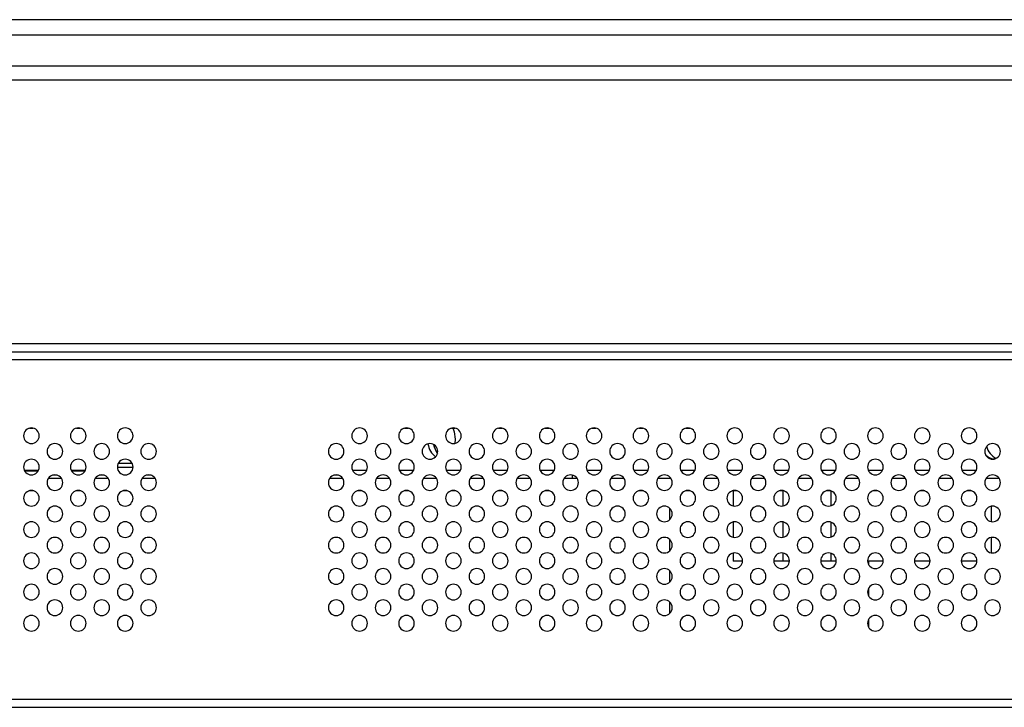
# Model space of a CAD drawing. Header units: millimetres. Extents: x 0 to 1118, y 0 to 864.
# Tile 10 of 256: x 296 to 321, y 215 to 233. Entities that reach past the tile are written whole.
import ezdxf

# ---------------------------------------------------------------- set-up
doc = ezdxf.new("R2010")
doc.units = ezdxf.units.MM

msp = doc.modelspace()

# ---------------------------------------------------------------- linework, layer by layer
at = {"color": 7, "linetype": 'Continuous', "lineweight": 25}
for p, q in [((467.2914, 232.5106), (136.1986, 232.5106)), ((467.2914, 232.1106), (136.1986, 232.1106)), ((137.3469, 231.3306), (466.1363, 231.3306)), ((198.345, 230.9706), (405.145, 230.9706)), ((405.745, 224.2106), (197.745, 224.2106)), ((197.745, 224.0106), (405.745, 224.0106)), ((239.445, 223.8106), (364.045, 223.8106)), ((296.2971, 222.0548), (296.3929, 222.0548)), ((297.4971, 222.0548), (297.5929, 222.0548)), ((305.8971, 222.0548), (305.9929, 222.0548)), ((307.0971, 222.0548), (307.1929, 222.0548)), ((308.2971, 222.0548), (308.3929, 222.0548)), ((309.4971, 222.0548), (309.5929, 222.0548)), ((310.6971, 222.0548), (310.7929, 222.0548)), ((311.8971, 222.0548), (311.9929, 222.0548)), ((313.0971, 222.0548), (313.1929, 222.0548)), ((307.1924, 221.7706), (307.1843, 221.6645)), ((298.9448, 221.0506), (298.5453, 221.0506)), ((298.9236, 221.1506), (298.5664, 221.1506)), ((296.5236, 220.9706), (296.1664, 220.9706)), ((296.5121, 220.9506), (296.178, 220.9506)), ((297.1121, 220.7706), (296.778, 220.7706)), ((297.0075, 220.8506), (296.8826, 220.8506)), ((297.7236, 220.9706), (297.3664, 220.9706)), ((297.7121, 220.9506), (297.378, 220.9506)), ((298.3121, 220.7706), (297.978, 220.7706)), ((298.2075, 220.8506), (298.0826, 220.8506)), ((299.5121, 220.7706), (299.178, 220.7706)), ((299.4075, 220.8506), (299.2826, 220.8506)), ((304.3121, 220.7706), (303.978, 220.7706)), ((304.2075, 220.8506), (304.0826, 220.8506)), ((304.9236, 220.9706), (304.5664, 220.9706)), ((305.5121, 220.7706), (305.178, 220.7706)), ((306.1236, 220.9706), (305.7664, 220.9706)), ((306.7121, 220.7706), (306.378, 220.7706)), ((307.3236, 220.9706), (306.9664, 220.9706)), ((307.9121, 220.7706), (307.578, 220.7706)), ((308.5236, 220.9706), (308.1664, 220.9706)), ((309.1121, 220.7706), (308.778, 220.7706)), ((309.0851, 220.8033), (309.0851, 220.7706)), ((309.7236, 220.9706), (309.3664, 220.9706)), ((310.3121, 220.7706), (309.978, 220.7706)), ((310.1851, 220.8565), (310.1851, 220.7706)), ((310.9236, 220.9706), (310.5664, 220.9706)), ((311.5121, 220.7706), (311.178, 220.7706)), ((312.1236, 220.9706), (311.7664, 220.9706)), ((312.7121, 220.7706), (312.378, 220.7706)), ((313.3236, 220.9706), (312.9664, 220.9706)), ((313.9121, 220.7706), (313.578, 220.7706)), ((314.5236, 220.9706), (314.1664, 220.9706)), ((315.1121, 220.7706), (314.778, 220.7706)), ((315.7236, 220.9706), (315.3664, 220.9706)), ((316.3121, 220.7706), (315.978, 220.7706)), ((316.9236, 220.9706), (316.5664, 220.9706)), ((317.5121, 220.7706), (317.178, 220.7706)), ((318.1236, 220.9706), (317.7664, 220.9706)), ((318.7121, 220.7706), (318.378, 220.7706)), ((319.3236, 220.9706), (318.9664, 220.9706)), ((319.9121, 220.7706), (319.578, 220.7706)), ((320.5236, 220.9706), (320.1664, 220.9706)), ((321.1121, 220.7706), (320.778, 220.7706)), ((296.4075, 220.4506), (296.2826, 220.4506)), ((297.6075, 220.4506), (297.4826, 220.4506)), ((298.8075, 220.4506), (298.6826, 220.4506)), ((304.8075, 220.4506), (304.6826, 220.4506)), ((306.0075, 220.4506), (305.8826, 220.4506)), ((307.2075, 220.4506), (307.0826, 220.4506)), ((308.4075, 220.4506), (308.2826, 220.4506)), ((309.6075, 220.4506), (309.4826, 220.4506)), ((310.8075, 220.4506), (310.6826, 220.4506)), ((312.0075, 220.4506), (311.8826, 220.4506)), ((313.2075, 220.4506), (313.0826, 220.4506)), ((314.4075, 220.4506), (314.2826, 220.4506)), ((314.302, 220.4506), (314.302, 220.0653)), ((315.6075, 220.4506), (315.4826, 220.4506)), ((315.5748, 220.4506), (315.5748, 220.0628)), ((316.8075, 220.4506), (316.6826, 220.4506)), ((316.8052, 220.4506), (316.8052, 220.0698)), ((318.0075, 220.4506), (317.8826, 220.4506)), ((319.2075, 220.4506), (319.0826, 220.4506)), ((320.4075, 220.4506), (320.2826, 220.4506)), ((312.6757, 220.012), (312.6757, 219.7092)), ((320.9064, 220.0568), (320.9064, 219.6643)), ((314.302, 219.6559), (314.302, 219.2653)), ((315.5748, 219.6584), (315.5748, 219.2628)), ((316.8052, 219.6513), (316.8052, 219.2698)), ((320.9064, 219.2568), (320.9064, 218.8643)), ((312.6757, 219.212), (312.6757, 218.9092)), ((314.302, 218.8559), (314.302, 218.6506)), ((315.5748, 218.8584), (315.5748, 218.6506)), ((316.8052, 218.8513), (316.8052, 218.6506)), ((314.5448, 218.6506), (314.302, 218.6506)), ((315.5748, 218.6506), (315.3453, 218.6506)), ((315.7448, 218.6506), (315.5748, 218.6506)), ((316.8052, 218.6506), (316.5453, 218.6506)), ((316.9448, 218.6506), (316.8052, 218.6506)), ((318.1448, 218.6506), (317.7453, 218.6506)), ((317.7668, 218.6506), (317.7668, 218.5697)), ((319.3448, 218.6506), (318.9453, 218.6506)), ((320.5448, 218.6506), (320.1453, 218.6506)), ((312.6757, 218.412), (312.6757, 218.1092)), ((317.7668, 217.9514), (317.7668, 217.7697)), ((312.6757, 217.612), (312.6757, 217.3092)), ((317.7668, 217.1514), (317.7668, 216.9697)), ((364.445, 215.1106), (239.045, 215.1106)), ((239.045, 214.9106), (364.445, 214.9106))]:
    msp.add_line(p, q, dxfattribs=at)
at = {"color": 7, "linetype": 'Continuous', "lineweight": 25, "flags": 128}
msp.add_lwpolyline([(307.1272, 222.0598), (307.1655, 221.9619), (307.1924, 221.7706)], dxfattribs=at)
at = {"color": 7, "linetype": 'Continuous', "lineweight": 25}
for centre, radius, start, end in [((296.345, 221.8606), 0.2, 0, 180), ((297.545, 221.8606), 0.2, 0, 180), ((298.745, 221.8606), 0.2, 0, 180), ((304.745, 221.8606), 0.2, 0, 180), ((305.945, 221.8606), 0.2, 0, 180), ((307.145, 221.8606), 0.2, 0, 180), ((308.345, 221.8606), 0.2, 0, 180), ((309.545, 221.8606), 0.2, 0, 180), ((310.745, 221.8606), 0.2, 0, 180), ((311.945, 221.8606), 0.2, 0, 180), ((313.145, 221.8606), 0.2, 0, 180), ((314.345, 221.8606), 0.2, 0, 180), ((315.545, 221.8606), 0.2, 0, 180), ((316.745, 221.8606), 0.2, 0, 180), ((317.945, 221.8606), 0.2, 0, 180), ((319.145, 221.8606), 0.2, 0, 180), ((320.345, 221.8606), 0.2, 0, 180), ((296.345, 221.8606), 0.2, 180, 0), ((297.545, 221.8606), 0.2, 180, 0), ((298.745, 221.8606), 0.2, 180, 0), ((304.745, 221.8606), 0.2, 180, 0), ((305.945, 221.8606), 0.2, 180, 0), ((307.145, 221.8606), 0.2, 180, 0), ((308.345, 221.8606), 0.2, 180, 0), ((309.545, 221.8606), 0.2, 180, 0), ((310.745, 221.8606), 0.2, 180, 0), ((311.945, 221.8606), 0.2, 180, 0), ((313.145, 221.8606), 0.2, 180, 0), ((314.345, 221.8606), 0.2, 180, 0), ((315.545, 221.8606), 0.2, 180, 0), ((316.745, 221.8606), 0.2, 180, 0), ((317.945, 221.8606), 0.2, 180, 0), ((319.145, 221.8606), 0.2, 180, 0), ((320.345, 221.8606), 0.2, 180, 0), ((296.945, 221.4606), 0.2, 0, 180), ((298.145, 221.4606), 0.2, 0, 180), ((299.345, 221.4606), 0.2, 0, 180), ((304.145, 221.4606), 0.2, 0, 180), ((305.345, 221.4606), 0.2, 0, 180), ((306.545, 221.4606), 0.2, 0, 180), ((307.0029, 221.7225), 0.5125, 187.65952, 231.88907), ((307.1892, 221.7353), 0.5583, 190.16059, 216.03524), ((307.745, 221.4606), 0.2, 0, 180), ((308.945, 221.4606), 0.2, 0, 180), ((310.145, 221.4606), 0.2, 0, 180), ((311.345, 221.4606), 0.2, 0, 180), ((312.545, 221.4606), 0.2, 0, 180), ((313.745, 221.4606), 0.2, 0, 180), ((314.945, 221.4606), 0.2, 0, 180), ((316.145, 221.4606), 0.2, 0, 180), ((317.345, 221.4606), 0.2, 0, 180), ((318.545, 221.4606), 0.2, 0, 180), ((319.745, 221.4606), 0.2, 0, 180), ((320.945, 221.4606), 0.2, 0, 180), ((321.2181, 221.6813), 0.4351, 192.09449, 245.79768), ((296.345, 221.0606), 0.2, 0, 180), ((296.945, 221.4606), 0.2, 180, 0), ((297.545, 221.0606), 0.2, 0, 180), ((298.145, 221.4606), 0.2, 180, 0), ((298.745, 221.0606), 0.2, 0, 180), ((299.345, 221.4606), 0.2, 180, 0), ((304.145, 221.4606), 0.2, 180, 0), ((304.745, 221.0606), 0.2, 0, 180), ((305.345, 221.4606), 0.2, 180, 0), ((305.945, 221.0606), 0.2, 0, 180), ((306.545, 221.4606), 0.2, 180, 0), ((307.145, 221.0606), 0.2, 0, 180), ((307.745, 221.4606), 0.2, 180, 0), ((308.345, 221.0606), 0.2, 0, 180), ((308.945, 221.4606), 0.2, 180, 0), ((309.545, 221.0606), 0.2, 0, 180), ((310.145, 221.4606), 0.2, 180, 0), ((310.745, 221.0606), 0.2, 0, 180), ((311.345, 221.4606), 0.2, 180, 0), ((311.945, 221.0606), 0.2, 0, 180), ((312.545, 221.4606), 0.2, 180, 0), ((313.145, 221.0606), 0.2, 0, 180), ((313.745, 221.4606), 0.2, 180, 0), ((314.345, 221.0606), 0.2, 0, 180), ((314.945, 221.4606), 0.2, 180, 0), ((315.545, 221.0606), 0.2, 0, 180), ((316.145, 221.4606), 0.2, 180, 0), ((316.745, 221.0606), 0.2, 0, 180), ((317.345, 221.4606), 0.2, 180, 0), ((317.945, 221.0606), 0.2, 0, 180), ((318.545, 221.4606), 0.2, 180, 0), ((319.145, 221.0606), 0.2, 0, 180), ((319.745, 221.4606), 0.2, 180, 0), ((320.345, 221.0606), 0.2, 0, 180), ((320.945, 221.4606), 0.2, 180, 0), ((320.984, 221.5547), 0.2835, 219.04967, 276.00915), ((296.345, 221.0606), 0.2, 180, 0), ((297.545, 221.0606), 0.2, 180, 0), ((298.745, 221.0606), 0.2, 180, 0), ((304.745, 221.0606), 0.2, 180, 0), ((305.945, 221.0606), 0.2, 180, 0), ((307.145, 221.0606), 0.2, 180, 0), ((308.345, 221.0606), 0.2, 180, 0), ((309.545, 221.0606), 0.2, 180, 0), ((310.745, 221.0606), 0.2, 180, 0), ((311.945, 221.0606), 0.2, 180, 0), ((313.145, 221.0606), 0.2, 180, 0), ((314.345, 221.0606), 0.2, 180, 0), ((315.545, 221.0606), 0.2, 180, 0), ((316.745, 221.0606), 0.2, 180, 0), ((317.945, 221.0606), 0.2, 180, 0), ((319.145, 221.0606), 0.2, 180, 0), ((320.345, 221.0606), 0.2, 180, 0), ((296.945, 220.6606), 0.2, 0, 180), ((298.145, 220.6606), 0.2, 0, 180), ((299.345, 220.6606), 0.2, 0, 180), ((304.145, 220.6606), 0.2, 0, 180), ((305.345, 220.6606), 0.2, 0, 180), ((306.545, 220.6606), 0.2, 0, 180), ((307.745, 220.6606), 0.2, 0, 180), ((308.945, 220.6606), 0.2, 0, 180), ((310.145, 220.6606), 0.2, 0, 180), ((311.345, 220.6606), 0.2, 0, 180), ((312.545, 220.6606), 0.2, 0, 180), ((313.745, 220.6606), 0.2, 0, 180), ((314.945, 220.6606), 0.2, 0, 180), ((316.145, 220.6606), 0.2, 0, 180), ((317.345, 220.6606), 0.2, 0, 180), ((318.545, 220.6606), 0.2, 0, 180), ((319.745, 220.6606), 0.2, 0, 180), ((320.945, 220.6606), 0.2, 0, 180), ((296.945, 220.6606), 0.2, 180, 0), ((298.145, 220.6606), 0.2, 180, 0), ((299.345, 220.6606), 0.2, 180, 0), ((304.145, 220.6606), 0.2, 180, 0), ((305.345, 220.6606), 0.2, 180, 0), ((306.545, 220.6606), 0.2, 180, 0), ((307.745, 220.6606), 0.2, 180, 0), ((308.945, 220.6606), 0.2, 180, 0), ((310.145, 220.6606), 0.2, 180, 0), ((311.345, 220.6606), 0.2, 180, 0), ((312.545, 220.6606), 0.2, 180, 0), ((313.745, 220.6606), 0.2, 180, 0), ((314.945, 220.6606), 0.2, 180, 0), ((316.145, 220.6606), 0.2, 180, 0), ((317.345, 220.6606), 0.2, 180, 0), ((318.545, 220.6606), 0.2, 180, 0), ((319.745, 220.6606), 0.2, 180, 0), ((320.945, 220.6606), 0.2, 180, 0), ((296.345, 220.2606), 0.2, 0, 180), ((296.345, 220.2606), 0.2, 180, 0), ((297.545, 220.2606), 0.2, 0, 180), ((297.545, 220.2606), 0.2, 180, 0), ((298.745, 220.2606), 0.2, 0, 180), ((298.745, 220.2606), 0.2, 180, 0), ((304.745, 220.2606), 0.2, 0, 180), ((304.745, 220.2606), 0.2, 180, 0), ((305.945, 220.2606), 0.2, 0, 180), ((305.945, 220.2606), 0.2, 180, 0), ((307.145, 220.2606), 0.2, 0, 180), ((307.145, 220.2606), 0.2, 180, 0), ((308.345, 220.2606), 0.2, 0, 180), ((308.345, 220.2606), 0.2, 180, 0), ((309.545, 220.2606), 0.2, 0, 180), ((309.545, 220.2606), 0.2, 180, 0), ((310.745, 220.2606), 0.2, 0, 180), ((310.745, 220.2606), 0.2, 180, 0), ((311.945, 220.2606), 0.2, 0, 180), ((311.945, 220.2606), 0.2, 180, 0), ((313.145, 220.2606), 0.2, 0, 180), ((313.145, 220.2606), 0.2, 180, 0), ((314.345, 220.2606), 0.2, 0, 180), ((314.345, 220.2606), 0.2, 180, 0), ((315.545, 220.2606), 0.2, 0, 180), ((315.545, 220.2606), 0.2, 180, 0), ((316.745, 220.2606), 0.2, 0, 180), ((316.745, 220.2606), 0.2, 180, 0), ((317.945, 220.2606), 0.2, 0, 180), ((317.945, 220.2606), 0.2, 180, 0), ((319.145, 220.2606), 0.2, 0, 180), ((319.145, 220.2606), 0.2, 180, 0), ((320.345, 220.2606), 0.2, 0, 180), ((320.345, 220.2606), 0.2, 180, 0), ((296.945, 219.8606), 0.2, 0, 180), ((298.145, 219.8606), 0.2, 0, 180), ((299.345, 219.8606), 0.2, 0, 180), ((304.145, 219.8606), 0.2, 0, 180), ((305.345, 219.8606), 0.2, 0, 180), ((306.545, 219.8606), 0.2, 0, 180), ((307.745, 219.8606), 0.2, 0, 180), ((308.945, 219.8606), 0.2, 0, 180), ((310.145, 219.8606), 0.2, 0, 180), ((311.345, 219.8606), 0.2, 0, 180), ((312.545, 219.8606), 0.2, 0, 180), ((313.745, 219.8606), 0.2, 0, 180), ((314.945, 219.8606), 0.2, 0, 180), ((316.145, 219.8606), 0.2, 0, 180), ((317.345, 219.8606), 0.2, 0, 180), ((318.545, 219.8606), 0.2, 0, 180), ((319.745, 219.8606), 0.2, 0, 180), ((320.945, 219.8606), 0.2, 0, 180), ((296.945, 219.8606), 0.2, 180, 0), ((298.145, 219.8606), 0.2, 180, 0), ((299.345, 219.8606), 0.2, 180, 0), ((304.145, 219.8606), 0.2, 180, 0), ((305.345, 219.8606), 0.2, 180, 0), ((306.545, 219.8606), 0.2, 180, 0), ((307.745, 219.8606), 0.2, 180, 0), ((308.945, 219.8606), 0.2, 180, 0), ((310.145, 219.8606), 0.2, 180, 0), ((311.345, 219.8606), 0.2, 180, 0), ((312.545, 219.8606), 0.2, 180, 0), ((313.745, 219.8606), 0.2, 180, 0), ((314.945, 219.8606), 0.2, 180, 0), ((316.145, 219.8606), 0.2, 180, 0), ((317.345, 219.8606), 0.2, 180, 0), ((318.545, 219.8606), 0.2, 180, 0), ((319.745, 219.8606), 0.2, 180, 0), ((320.945, 219.8606), 0.2, 180, 0), ((296.345, 219.4606), 0.2, 0, 180), ((297.545, 219.4606), 0.2, 0, 180), ((298.745, 219.4606), 0.2, 0, 180), ((304.745, 219.4606), 0.2, 0, 180), ((305.945, 219.4606), 0.2, 0, 180), ((307.145, 219.4606), 0.2, 0, 180), ((308.345, 219.4606), 0.2, 0, 180), ((309.545, 219.4606), 0.2, 0, 180), ((310.745, 219.4606), 0.2, 0, 180), ((311.945, 219.4606), 0.2, 0, 180), ((313.145, 219.4606), 0.2, 0, 180), ((314.345, 219.4606), 0.2, 0, 180), ((315.545, 219.4606), 0.2, 0, 180), ((316.745, 219.4606), 0.2, 0, 180), ((317.945, 219.4606), 0.2, 0, 180), ((319.145, 219.4606), 0.2, 0, 180), ((320.345, 219.4606), 0.2, 0, 180), ((296.345, 219.4606), 0.2, 180, 0), ((296.945, 219.0606), 0.2, 0, 180), ((297.545, 219.4606), 0.2, 180, 0), ((298.145, 219.0606), 0.2, 0, 180), ((298.745, 219.4606), 0.2, 180, 0), ((299.345, 219.0606), 0.2, 0, 180), ((304.145, 219.0606), 0.2, 0, 180), ((304.745, 219.4606), 0.2, 180, 0), ((305.345, 219.0606), 0.2, 0, 180), ((305.945, 219.4606), 0.2, 180, 0), ((306.545, 219.0606), 0.2, 0, 180), ((307.145, 219.4606), 0.2, 180, 0), ((307.745, 219.0606), 0.2, 0, 180), ((308.345, 219.4606), 0.2, 180, 0), ((308.945, 219.0606), 0.2, 0, 180), ((309.545, 219.4606), 0.2, 180, 0), ((310.145, 219.0606), 0.2, 0, 180), ((310.745, 219.4606), 0.2, 180, 0), ((311.345, 219.0606), 0.2, 0, 180), ((311.945, 219.4606), 0.2, 180, 0), ((312.545, 219.0606), 0.2, 0, 180), ((313.145, 219.4606), 0.2, 180, 0), ((313.745, 219.0606), 0.2, 0, 180), ((314.345, 219.4606), 0.2, 180, 0), ((314.945, 219.0606), 0.2, 0, 180), ((315.545, 219.4606), 0.2, 180, 0), ((316.145, 219.0606), 0.2, 0, 180), ((316.745, 219.4606), 0.2, 180, 0), ((317.345, 219.0606), 0.2, 0, 180), ((317.945, 219.4606), 0.2, 180, 0), ((318.545, 219.0606), 0.2, 0, 180), ((319.145, 219.4606), 0.2, 180, 0), ((319.745, 219.0606), 0.2, 0, 180), ((320.345, 219.4606), 0.2, 180, 0), ((320.945, 219.0606), 0.2, 0, 180), ((296.945, 219.0606), 0.2, 180, 0), ((298.145, 219.0606), 0.2, 180, 0), ((299.345, 219.0606), 0.2, 180, 0), ((304.145, 219.0606), 0.2, 180, 0), ((305.345, 219.0606), 0.2, 180, 0), ((306.545, 219.0606), 0.2, 180, 0), ((307.745, 219.0606), 0.2, 180, 0), ((308.945, 219.0606), 0.2, 180, 0), ((310.145, 219.0606), 0.2, 180, 0), ((311.345, 219.0606), 0.2, 180, 0), ((312.545, 219.0606), 0.2, 180, 0), ((313.745, 219.0606), 0.2, 180, 0), ((314.945, 219.0606), 0.2, 180, 0), ((316.145, 219.0606), 0.2, 180, 0), ((317.345, 219.0606), 0.2, 180, 0), ((318.545, 219.0606), 0.2, 180, 0), ((319.745, 219.0606), 0.2, 180, 0), ((320.945, 219.0606), 0.2, 180, 0), ((296.345, 218.6606), 0.2, 0, 180), ((297.545, 218.6606), 0.2, 0, 180), ((298.745, 218.6606), 0.2, 0, 180), ((304.745, 218.6606), 0.2, 0, 180), ((305.945, 218.6606), 0.2, 0, 180), ((307.145, 218.6606), 0.2, 0, 180), ((308.345, 218.6606), 0.2, 0, 180), ((309.545, 218.6606), 0.2, 0, 180), ((310.745, 218.6606), 0.2, 0, 180), ((311.945, 218.6606), 0.2, 0, 180), ((313.145, 218.6606), 0.2, 0, 180), ((314.345, 218.6606), 0.2, 0, 180), ((315.545, 218.6606), 0.2, 0, 180), ((316.745, 218.6606), 0.2, 0, 180), ((317.945, 218.6606), 0.2, 0, 180), ((319.145, 218.6606), 0.2, 0, 180), ((320.345, 218.6606), 0.2, 0, 180), ((296.345, 218.6606), 0.2, 180, 0), ((297.545, 218.6606), 0.2, 180, 0), ((298.745, 218.6606), 0.2, 180, 0), ((304.745, 218.6606), 0.2, 180, 0), ((305.945, 218.6606), 0.2, 180, 0), ((307.145, 218.6606), 0.2, 180, 0), ((308.345, 218.6606), 0.2, 180, 0), ((309.545, 218.6606), 0.2, 180, 0), ((310.745, 218.6606), 0.2, 180, 0), ((311.945, 218.6606), 0.2, 180, 0), ((313.145, 218.6606), 0.2, 180, 0), ((314.345, 218.6606), 0.2, 180, 0), ((315.545, 218.6606), 0.2, 180, 0), ((316.745, 218.6606), 0.2, 180, 0), ((317.945, 218.6606), 0.2, 180, 0), ((319.145, 218.6606), 0.2, 180, 0), ((320.345, 218.6606), 0.2, 180, 0), ((296.945, 218.2606), 0.2, 0, 180), ((296.945, 218.2606), 0.2, 180, 0), ((298.145, 218.2606), 0.2, 0, 180), ((298.145, 218.2606), 0.2, 180, 0), ((299.345, 218.2606), 0.2, 0, 180), ((299.345, 218.2606), 0.2, 180, 0), ((304.145, 218.2606), 0.2, 0, 180), ((304.145, 218.2606), 0.2, 180, 0), ((305.345, 218.2606), 0.2, 0, 180), ((305.345, 218.2606), 0.2, 180, 0), ((306.545, 218.2606), 0.2, 0, 180), ((306.545, 218.2606), 0.2, 180, 0), ((307.745, 218.2606), 0.2, 0, 180), ((307.745, 218.2606), 0.2, 180, 0), ((308.945, 218.2606), 0.2, 0, 180), ((308.945, 218.2606), 0.2, 180, 0), ((310.145, 218.2606), 0.2, 0, 180), ((310.145, 218.2606), 0.2, 180, 0), ((311.345, 218.2606), 0.2, 0, 180), ((311.345, 218.2606), 0.2, 180, 0), ((312.545, 218.2606), 0.2, 0, 180), ((312.545, 218.2606), 0.2, 180, 0), ((313.745, 218.2606), 0.2, 0, 180), ((313.745, 218.2606), 0.2, 180, 0), ((314.945, 218.2606), 0.2, 0, 180), ((314.945, 218.2606), 0.2, 180, 0), ((316.145, 218.2606), 0.2, 0, 180), ((316.145, 218.2606), 0.2, 180, 0), ((317.345, 218.2606), 0.2, 0, 180), ((317.345, 218.2606), 0.2, 180, 0), ((318.545, 218.2606), 0.2, 0, 180), ((318.545, 218.2606), 0.2, 180, 0), ((319.745, 218.2606), 0.2, 0, 180), ((319.745, 218.2606), 0.2, 180, 0), ((320.945, 218.2606), 0.2, 0, 180), ((320.945, 218.2606), 0.2, 180, 0), ((296.345, 217.8606), 0.2, 0, 180), ((297.545, 217.8606), 0.2, 0, 180), ((298.745, 217.8606), 0.2, 0, 180), ((304.745, 217.8606), 0.2, 0, 180), ((305.945, 217.8606), 0.2, 0, 180), ((307.145, 217.8606), 0.2, 0, 180), ((308.345, 217.8606), 0.2, 0, 180), ((309.545, 217.8606), 0.2, 0, 180), ((310.745, 217.8606), 0.2, 0, 180), ((311.945, 217.8606), 0.2, 0, 180), ((313.145, 217.8606), 0.2, 0, 180), ((314.345, 217.8606), 0.2, 0, 180), ((315.545, 217.8606), 0.2, 0, 180), ((316.745, 217.8606), 0.2, 0, 180), ((317.945, 217.8606), 0.2, 0, 180), ((319.145, 217.8606), 0.2, 0, 180), ((320.345, 217.8606), 0.2, 0, 180), ((296.345, 217.8606), 0.2, 180, 0), ((297.545, 217.8606), 0.2, 180, 0), ((298.745, 217.8606), 0.2, 180, 0), ((304.745, 217.8606), 0.2, 180, 0), ((305.945, 217.8606), 0.2, 180, 0), ((307.145, 217.8606), 0.2, 180, 0), ((308.345, 217.8606), 0.2, 180, 0), ((309.545, 217.8606), 0.2, 180, 0), ((310.745, 217.8606), 0.2, 180, 0), ((311.945, 217.8606), 0.2, 180, 0), ((313.145, 217.8606), 0.2, 180, 0), ((314.345, 217.8606), 0.2, 180, 0), ((315.545, 217.8606), 0.2, 180, 0), ((316.745, 217.8606), 0.2, 180, 0), ((317.945, 217.8606), 0.2, 180, 0), ((319.145, 217.8606), 0.2, 180, 0), ((320.345, 217.8606), 0.2, 180, 0), ((296.945, 217.4606), 0.2, 0, 180), ((298.145, 217.4606), 0.2, 0, 180), ((299.345, 217.4606), 0.2, 0, 180), ((304.145, 217.4606), 0.2, 0, 180), ((305.345, 217.4606), 0.2, 0, 180), ((306.545, 217.4606), 0.2, 0, 180), ((307.745, 217.4606), 0.2, 0, 180), ((308.945, 217.4606), 0.2, 0, 180), ((310.145, 217.4606), 0.2, 0, 180), ((311.345, 217.4606), 0.2, 0, 180), ((312.545, 217.4606), 0.2, 0, 180), ((313.745, 217.4606), 0.2, 0, 180), ((314.945, 217.4606), 0.2, 0, 180), ((316.145, 217.4606), 0.2, 0, 180), ((317.345, 217.4606), 0.2, 0, 180), ((318.545, 217.4606), 0.2, 0, 180), ((319.745, 217.4606), 0.2, 0, 180), ((320.945, 217.4606), 0.2, 0, 180), ((296.345, 217.0606), 0.2, 0, 180), ((296.945, 217.4606), 0.2, 180, 0), ((297.545, 217.0606), 0.2, 0, 180), ((298.145, 217.4606), 0.2, 180, 0), ((298.745, 217.0606), 0.2, 0, 180), ((299.345, 217.4606), 0.2, 180, 0), ((304.145, 217.4606), 0.2, 180, 0), ((304.745, 217.0606), 0.2, 0, 180), ((305.345, 217.4606), 0.2, 180, 0), ((305.945, 217.0606), 0.2, 0, 180), ((306.545, 217.4606), 0.2, 180, 0), ((307.145, 217.0606), 0.2, 0, 180), ((307.745, 217.4606), 0.2, 180, 0), ((308.345, 217.0606), 0.2, 0, 180), ((308.945, 217.4606), 0.2, 180, 0), ((309.545, 217.0606), 0.2, 0, 180), ((310.145, 217.4606), 0.2, 180, 0), ((310.745, 217.0606), 0.2, 0, 180), ((311.345, 217.4606), 0.2, 180, 0), ((311.945, 217.0606), 0.2, 0, 180), ((312.545, 217.4606), 0.2, 180, 0), ((313.145, 217.0606), 0.2, 0, 180), ((313.745, 217.4606), 0.2, 180, 0), ((314.345, 217.0606), 0.2, 0, 180), ((314.945, 217.4606), 0.2, 180, 0), ((315.545, 217.0606), 0.2, 0, 180), ((316.145, 217.4606), 0.2, 180, 0), ((316.745, 217.0606), 0.2, 0, 180), ((317.345, 217.4606), 0.2, 180, 0), ((317.945, 217.0606), 0.2, 0, 180), ((318.545, 217.4606), 0.2, 180, 0), ((319.145, 217.0606), 0.2, 0, 180), ((319.745, 217.4606), 0.2, 180, 0), ((320.345, 217.0606), 0.2, 0, 180), ((320.945, 217.4606), 0.2, 180, 0), ((296.345, 217.0606), 0.2, 180, 0), ((297.545, 217.0606), 0.2, 180, 0), ((298.745, 217.0606), 0.2, 180, 0), ((304.745, 217.0606), 0.2, 180, 0), ((305.945, 217.0606), 0.2, 180, 0), ((307.145, 217.0606), 0.2, 180, 0), ((308.345, 217.0606), 0.2, 180, 0), ((309.545, 217.0606), 0.2, 180, 0), ((310.745, 217.0606), 0.2, 180, 0), ((311.945, 217.0606), 0.2, 180, 0), ((313.145, 217.0606), 0.2, 180, 0), ((314.345, 217.0606), 0.2, 180, 0), ((315.545, 217.0606), 0.2, 180, 0), ((316.745, 217.0606), 0.2, 180, 0), ((317.945, 217.0606), 0.2, 180, 0), ((319.145, 217.0606), 0.2, 180, 0), ((320.345, 217.0606), 0.2, 180, 0)]:
    msp.add_arc(centre, radius, start, end, dxfattribs=at)

doc.saveas('drawing.dxf')
